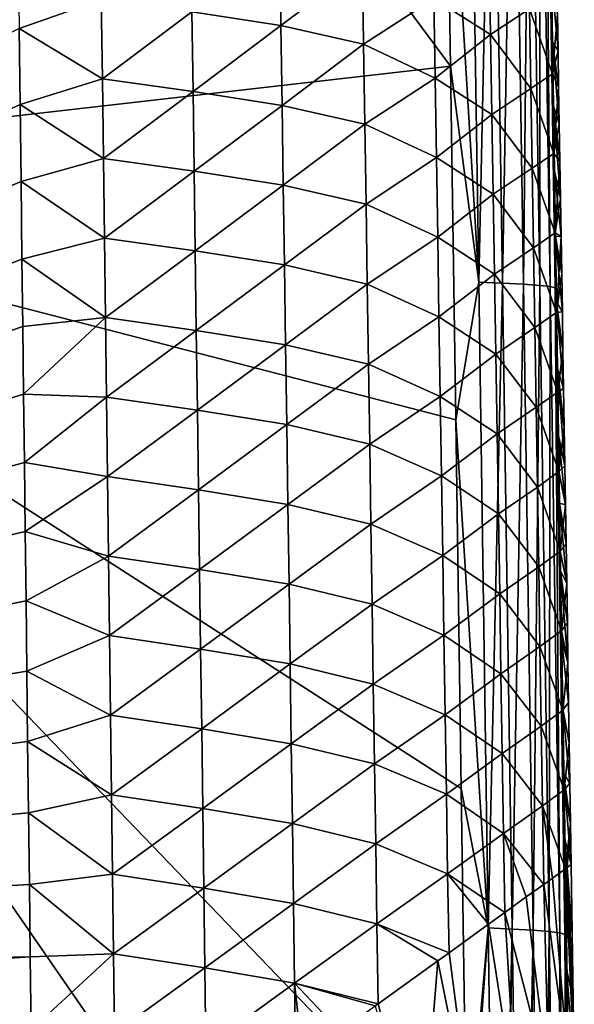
# Model space of a CAD drawing. Header units: metres. Extents: x -109 to 109, y -19 to 107.
# Tile 204 of 256: x 12.11 to 15.57, y 49.6 to 55.75. Entities that reach past the tile are written whole.
import ezdxf

# ---------------------------------------------------------------- set-up
doc = ezdxf.new("R2010")
doc.units = ezdxf.units.M
doc.layers.add('solid_21_412_310_XXX', color=7, linetype='CONTINUOUS')

msp = doc.modelspace()

# ---------------------------------------------------------------- linework, layer by layer
at = {"layer": 'solid_21_412_310_XXX'}
for points in [[(8.832778, 63.513741, -73.585594), (14.768728, 57.577168, -73.188225), (14.801985, 55.458355, -73.188202)], [(8.832778, 63.513741, -73.585594), (14.801985, 55.458355, -73.188202), (8.913901, 54.784241, -73.598816)], [(14.768728, 57.577168, -73.188225), (14.915849, 58.141781, -73.169403), (14.978636, 54.110931, -73.169327)], [(15.064747, 58.136318, -73.127968), (14.978636, 54.110931, -73.169327), (14.915849, 58.141781, -73.169403)], [(15.064747, 58.136318, -73.127968), (15.127377, 54.104576, -73.127998), (14.978636, 54.110931, -73.169327)], [(15.195227, 58.130543, -73.052193), (15.127377, 54.104576, -73.127998), (15.064747, 58.136318, -73.127968)], [(15.195227, 58.130543, -73.052193), (15.257726, 54.097927, -73.052422), (15.127377, 54.104576, -73.127998)], [(15.296515, 58.12429, -72.943085), (15.257726, 54.097927, -73.052422), (15.195227, 58.130543, -73.052193)], [(15.296515, 58.12429, -72.943085), (15.358956, 54.090828, -72.943573), (15.257726, 54.097927, -73.052422)], [(15.362358, 58.117462, -72.807404), (15.358956, 54.090828, -72.943573), (15.296515, 58.12429, -72.943085)], [(15.362358, 58.117462, -72.807404), (15.424853, 54.083183, -72.808151), (15.358956, 54.090828, -72.943573)], [(15.392578, 58.110062, -72.65593), (15.424853, 54.083183, -72.808151), (15.362358, 58.117462, -72.807404)], [(15.392578, 58.110062, -72.65593), (15.432721, 56.010418, -72.498726), (15.438929, 55.61116, -72.498825)], [(15.392578, 58.110062, -72.65593), (15.438929, 55.61116, -72.498825), (15.445154, 55.209076, -72.498917)], [(15.392578, 58.110062, -72.65593), (15.445154, 55.209076, -72.498917), (15.451397, 54.804085, -72.498985)], [(15.392578, 58.110062, -72.65593), (15.451397, 54.804085, -72.498985), (15.457658, 54.396095, -72.499054)], [(15.392578, 58.110062, -72.65593), (15.457658, 54.396095, -72.499054), (15.455253, 54.075005, -72.656906)], [(15.392578, 58.110062, -72.65593), (15.455253, 54.075005, -72.656906), (15.424853, 54.083183, -72.808151)], [(14.801985, 55.458355, -73.188202), (14.768728, 57.577168, -73.188225), (14.978636, 54.110931, -73.169327)], [(13.744436, 55.712425, -67.152328), (13.737116, 56.210487, -67.156387), (13.189304, 55.797939, -66.906334)], [(14.252407, 56.09544, -67.506615), (13.737116, 56.210487, -67.156387), (13.744436, 55.712425, -67.152328)], [(12.105824, 56.16584, -66.737343), (12.111503, 55.694489, -66.733154), (12.623812, 55.875648, -66.769035)], [(15.052311, 55.657063, -68.463089), (15.04404, 56.155819, -68.465919), (14.69849, 55.881573, -67.949036)], [(15.295023, 55.816551, -69.019737), (15.04404, 56.155819, -68.465919), (15.052311, 55.657063, -68.463089)], [(14.260138, 55.596256, -67.502876), (14.252407, 56.09544, -67.506615), (13.744436, 55.712425, -67.152328)], [(14.69849, 55.881573, -67.949036), (14.252407, 56.09544, -67.506615), (14.260138, 55.596256, -67.502876)], [(15.432721, 56.010418, -72.498726), (15.469266, 55.785725, -70.137024), (15.47305, 55.557804, -70.136391)], [(15.438929, 55.61116, -72.498825), (15.432721, 56.010418, -72.498726), (15.47305, 55.557804, -70.136391)], [(12.111503, 55.694489, -66.733154), (12.630194, 55.379257, -66.764626), (12.623812, 55.875648, -66.769035)], [(13.189304, 55.797939, -66.906334), (12.623812, 55.875648, -66.769035), (12.630194, 55.379257, -66.764626)], [(14.706485, 55.384846, -67.945732), (14.69849, 55.881573, -67.949036), (14.260138, 55.596256, -67.502876)], [(15.052311, 55.657063, -68.463089), (14.69849, 55.881573, -67.949036), (14.706485, 55.384846, -67.945732)], [(15.43808, 55.41119, -69.584785), (15.42975, 55.907734, -69.586632), (15.295023, 55.816551, -69.019737)], [(15.469266, 55.785725, -70.137024), (15.42975, 55.907734, -69.586632), (15.43808, 55.41119, -69.584785)], [(15.303353, 55.319191, -69.017403), (15.295023, 55.816551, -69.019737), (15.052311, 55.657063, -68.463089)], [(15.43808, 55.41119, -69.584785), (15.295023, 55.816551, -69.019737), (15.303353, 55.319191, -69.017403)], [(13.196145, 55.300743, -66.902054), (13.189304, 55.797939, -66.906334), (12.630194, 55.379257, -66.764626)], [(13.744436, 55.712425, -67.152328), (13.189304, 55.797939, -66.906334), (13.196145, 55.300743, -66.902054)], [(15.47305, 55.557804, -70.136391), (15.469266, 55.785725, -70.137024), (15.43808, 55.41119, -69.584785)], [(12.111503, 55.694489, -66.733154), (-0.000006, 49.658638, -66.675293), (12.117214, 55.218719, -66.728935)], [(12.111503, 55.694489, -66.733154), (12.117214, 55.218719, -66.728935), (12.630194, 55.379257, -66.764626)], [(13.751724, 55.214363, -67.148262), (13.744436, 55.712425, -67.152328), (13.196145, 55.300743, -66.902054)], [(14.260138, 55.596256, -67.502876), (13.744436, 55.712425, -67.152328), (13.751724, 55.214363, -67.148262)], [(15.06054, 55.158306, -68.460243), (15.052311, 55.657063, -68.463089), (14.706485, 55.384846, -67.945732)], [(15.303353, 55.319191, -69.017403), (15.052311, 55.657063, -68.463089), (15.06054, 55.158306, -68.460243)], [(14.267831, 55.097076, -67.499138), (14.260138, 55.596256, -67.502876), (13.751724, 55.214363, -67.148262)], [(14.706485, 55.384846, -67.945732), (14.260138, 55.596256, -67.502876), (14.267831, 55.097076, -67.499138)], [(15.476847, 55.328587, -70.135757), (15.47305, 55.557804, -70.136391), (15.43808, 55.41119, -69.584785)], [(15.438929, 55.61116, -72.498825), (15.47305, 55.557804, -70.136391), (15.476847, 55.328587, -70.135757)], [(15.438929, 55.61116, -72.498825), (15.476847, 55.328587, -70.135757), (15.480656, 55.098049, -70.135124)], [(15.445154, 55.209076, -72.498917), (15.438929, 55.61116, -72.498825), (15.480656, 55.098049, -70.135124)], [(8.913901, 54.784241, -73.598816), (14.801985, 55.458355, -73.188202), (14.835632, 53.251217, -73.188004)], [(14.835632, 53.251217, -73.188004), (14.801985, 55.458355, -73.188202), (14.978636, 54.110931, -73.169327)], [(12.117214, 55.218719, -66.728935), (12.636553, 54.882866, -66.760223), (12.630194, 55.379257, -66.764626)], [(13.196145, 55.300743, -66.902054), (12.630194, 55.379257, -66.764626), (12.636553, 54.882866, -66.760223)], [(14.714441, 54.888119, -67.942421), (14.706485, 55.384846, -67.945732), (14.267831, 55.097076, -67.499138)], [(15.06054, 55.158306, -68.460243), (14.706485, 55.384846, -67.945732), (14.714441, 54.888119, -67.942421)], [(15.446364, 54.914639, -69.582916), (15.43808, 55.41119, -69.584785), (15.303353, 55.319191, -69.017403)], [(15.476847, 55.328587, -70.135757), (15.43808, 55.41119, -69.584785), (15.446364, 54.914639, -69.582916)], [(15.311641, 54.821823, -69.015045), (15.303353, 55.319191, -69.017403), (15.06054, 55.158306, -68.460243)], [(15.446364, 54.914639, -69.582916), (15.303353, 55.319191, -69.017403), (15.311641, 54.821823, -69.015045)], [(15.480656, 55.098049, -70.135124), (15.476847, 55.328587, -70.135757), (15.446364, 54.914639, -69.582916)], [(13.202957, 54.803547, -66.897766), (13.196145, 55.300743, -66.902054), (12.636553, 54.882866, -66.760223)], [(13.751724, 55.214363, -67.148262), (13.196145, 55.300743, -66.902054), (13.202957, 54.803547, -66.897766)], [(12.117214, 55.218719, -66.728935), (-0.000006, 49.658638, -66.675293), (12.122962, 54.73843, -66.72467)], [(12.117214, 55.218719, -66.728935), (12.122962, 54.73843, -66.72467), (12.636553, 54.882866, -66.760223)], [(13.75898, 54.716301, -67.144203), (13.751724, 55.214363, -67.148262), (13.202957, 54.803547, -66.897766)], [(14.267831, 55.097076, -67.499138), (13.751724, 55.214363, -67.148262), (13.75898, 54.716301, -67.144203)], [(15.445154, 55.209076, -72.498917), (15.480656, 55.098049, -70.135124), (15.484478, 54.866169, -70.134491)], [(15.445154, 55.209076, -72.498917), (15.484478, 54.866169, -70.134491), (15.488312, 54.632923, -70.13385)], [(15.451397, 54.804085, -72.498985), (15.445154, 55.209076, -72.498917), (15.488312, 54.632923, -70.13385)], [(15.068727, 54.659546, -68.457382), (15.06054, 55.158306, -68.460243), (14.714441, 54.888119, -67.942421)], [(15.311641, 54.821823, -69.015045), (15.06054, 55.158306, -68.460243), (15.068727, 54.659546, -68.457382)], [(14.275487, 54.597889, -67.495392), (14.267831, 55.097076, -67.499138), (13.75898, 54.716301, -67.144203)], [(14.714441, 54.888119, -67.942421), (14.267831, 55.097076, -67.499138), (14.275487, 54.597889, -67.495392)], [(15.484478, 54.866169, -70.134491), (15.480656, 55.098049, -70.135124), (15.446364, 54.914639, -69.582916)], [(12.122962, 54.73843, -66.72467), (12.642888, 54.386475, -66.755814), (12.636553, 54.882866, -66.760223)], [(13.202957, 54.803547, -66.897766), (12.636553, 54.882866, -66.760223), (12.642888, 54.386475, -66.755814)], [(14.722358, 54.391388, -67.939102), (14.714441, 54.888119, -67.942421), (14.275487, 54.597889, -67.495392)], [(15.068727, 54.659546, -68.457382), (14.714441, 54.888119, -67.942421), (14.722358, 54.391388, -67.939102)], [(15.454606, 54.418087, -69.581024), (15.446364, 54.914639, -69.582916), (15.311641, 54.821823, -69.015045)], [(15.484478, 54.866169, -70.134491), (15.446364, 54.914639, -69.582916), (15.454606, 54.418087, -69.581024)], [(15.319884, 54.324455, -69.012672), (15.311641, 54.821823, -69.015045), (15.068727, 54.659546, -68.457382)], [(15.454606, 54.418087, -69.581024), (15.311641, 54.821823, -69.015045), (15.319884, 54.324455, -69.012672)], [(15.488312, 54.632923, -70.13385), (15.484478, 54.866169, -70.134491), (15.454606, 54.418087, -69.581024)], [(8.913901, 54.784241, -73.598816), (14.938008, 46.057144, -73.18618), (12.112193, 46.057144, -73.401215)], [(8.913901, 54.784241, -73.598816), (14.903724, 48.551651, -73.187012), (14.938008, 46.057144, -73.18618)], [(8.913901, 54.784241, -73.598816), (14.835632, 53.251217, -73.188004), (14.869572, 50.950214, -73.187614)], [(8.913901, 54.784241, -73.598816), (14.869572, 50.950214, -73.187614), (14.903724, 48.551651, -73.187012)], [(13.209742, 54.306347, -66.893478), (13.202957, 54.803547, -66.897766), (12.642888, 54.386475, -66.755814)], [(13.75898, 54.716301, -67.144203), (13.202957, 54.803547, -66.897766), (13.209742, 54.306347, -66.893478)], [(15.451397, 54.804085, -72.498985), (15.488312, 54.632923, -70.13385), (15.492157, 54.398403, -70.133217)], [(15.457658, 54.396095, -72.499054), (15.451397, 54.804085, -72.498985), (15.492157, 54.398403, -70.133217)], [(12.122962, 54.73843, -66.72467), (-0.000006, 49.658638, -66.675293), (12.128748, 54.253529, -66.72036)], [(12.122962, 54.73843, -66.72467), (12.128748, 54.253529, -66.72036), (12.642888, 54.386475, -66.755814)], [(13.766203, 54.218235, -67.140129), (13.75898, 54.716301, -67.144203), (13.209742, 54.306347, -66.893478)], [(14.275487, 54.597889, -67.495392), (13.75898, 54.716301, -67.144203), (13.766203, 54.218235, -67.140129)], [(15.076871, 54.160782, -68.454506), (15.068727, 54.659546, -68.457382), (14.722358, 54.391388, -67.939102)], [(15.319884, 54.324455, -69.012672), (15.068727, 54.659546, -68.457382), (15.076871, 54.160782, -68.454506)], [(14.283108, 54.098705, -67.491638), (14.275487, 54.597889, -67.495392), (13.766203, 54.218235, -67.140129)], [(14.722358, 54.391388, -67.939102), (14.275487, 54.597889, -67.495392), (14.283108, 54.098705, -67.491638)], [(15.492157, 54.398403, -70.133217), (15.488312, 54.632923, -70.13385), (15.454606, 54.418087, -69.581024)], [(14.730234, 53.894657, -67.935768), (14.722358, 54.391388, -67.939102), (14.283108, 54.098705, -67.491638)], [(15.076871, 54.160782, -68.454506), (14.722358, 54.391388, -67.939102), (14.730234, 53.894657, -67.935768)], [(15.462802, 53.921532, -69.579102), (15.454606, 54.418087, -69.581024), (15.319884, 54.324455, -69.012672)], [(15.492157, 54.398403, -70.133217), (15.454606, 54.418087, -69.581024), (15.462802, 53.921532, -69.579102)], [(15.455253, 54.075005, -72.656906), (15.457658, 54.396095, -72.499054), (15.463938, 53.985008, -72.499107)], [(15.457658, 54.396095, -72.499054), (15.492157, 54.398403, -70.133217), (15.496013, 54.162636, -70.132568)], [(15.457658, 54.396095, -72.499054), (15.496013, 54.162636, -70.132568), (15.499878, 53.925625, -70.131927)], [(15.463938, 53.985008, -72.499107), (15.457658, 54.396095, -72.499054), (15.499878, 53.925625, -70.131927)], [(15.496013, 54.162636, -70.132568), (15.492157, 54.398403, -70.133217), (15.462802, 53.921532, -69.579102)], [(12.128748, 54.253529, -66.72036), (12.6492, 53.890083, -66.751404), (12.642888, 54.386475, -66.755814)], [(13.209742, 54.306347, -66.893478), (12.642888, 54.386475, -66.755814), (12.6492, 53.890083, -66.751404)], [(13.216498, 53.809151, -66.889183), (13.209742, 54.306347, -66.893478), (12.6492, 53.890083, -66.751404)], [(13.766203, 54.218235, -67.140129), (13.209742, 54.306347, -66.893478), (13.216498, 53.809151, -66.889183)], [(15.328084, 53.827087, -69.010277), (15.319884, 54.324455, -69.012672), (15.076871, 54.160782, -68.454506)], [(15.462802, 53.921532, -69.579102), (15.319884, 54.324455, -69.012672), (15.328084, 53.827087, -69.010277)], [(12.128748, 54.253529, -66.72036), (-0.000006, 49.658638, -66.675293), (12.133739, 53.834156, -66.716637)], [(12.128748, 54.253529, -66.72036), (12.133739, 53.834156, -66.716637), (12.6492, 53.890083, -66.751404)], [(13.773394, 53.720169, -67.136063), (13.766203, 54.218235, -67.140129), (13.216498, 53.809151, -66.889183)], [(14.283108, 54.098705, -67.491638), (13.766203, 54.218235, -67.140129), (13.773394, 53.720169, -67.136063)], [(15.084972, 53.662018, -68.451614), (15.076871, 54.160782, -68.454506), (14.730234, 53.894657, -67.935768)], [(15.328084, 53.827087, -69.010277), (15.076871, 54.160782, -68.454506), (15.084972, 53.662018, -68.451614)], [(15.499878, 53.925625, -70.131927), (15.496013, 54.162636, -70.132568), (15.462802, 53.921532, -69.579102)], [(14.290691, 53.599518, -67.487877), (14.283108, 54.098705, -67.491638), (13.773394, 53.720169, -67.136063)], [(14.730234, 53.894657, -67.935768), (14.283108, 54.098705, -67.491638), (14.290691, 53.599518, -67.487877)], [(14.835632, 53.251217, -73.188004), (14.978636, 54.110931, -73.169327), (15.038055, 50.080055, -73.168808)], [(15.127377, 54.104576, -73.127998), (15.038055, 50.080055, -73.168808), (14.978636, 54.110931, -73.169327)], [(15.127377, 54.104576, -73.127998), (15.186776, 50.072807, -73.12767), (15.038055, 50.080055, -73.168808)], [(15.257726, 54.097927, -73.052422), (15.186776, 50.072807, -73.12767), (15.127377, 54.104576, -73.127998)], [(15.257726, 54.097927, -73.052422), (15.317148, 50.065285, -73.052292), (15.186776, 50.072807, -73.12767)], [(15.358956, 54.090828, -72.943573), (15.317148, 50.065285, -73.052292), (15.257726, 54.097927, -73.052422)], [(15.358956, 54.090828, -72.943573), (15.418465, 50.057343, -72.943642), (15.317148, 50.065285, -73.052292)], [(15.424853, 54.083183, -72.808151), (15.418465, 50.057343, -72.943642), (15.358956, 54.090828, -72.943573)], [(15.424853, 54.083183, -72.808151), (15.484517, 50.048885, -72.808395), (15.418465, 50.057343, -72.943642)], [(15.455253, 54.075005, -72.656906), (15.484517, 50.048885, -72.808395), (15.424853, 54.083183, -72.808151)], [(15.455253, 54.075005, -72.656906), (15.463938, 53.985008, -72.499107), (15.470237, 53.570732, -72.499168)], [(15.455253, 54.075005, -72.656906), (15.470237, 53.570732, -72.499168), (15.476557, 53.153172, -72.499222)], [(15.455253, 54.075005, -72.656906), (15.476557, 53.153172, -72.499222), (15.482898, 52.732231, -72.499283)], [(15.455253, 54.075005, -72.656906), (15.482898, 52.732231, -72.499283), (15.48926, 52.307812, -72.499344)], [(15.455253, 54.075005, -72.656906), (15.48926, 52.307812, -72.499344), (15.495644, 51.879826, -72.49942)], [(15.455253, 54.075005, -72.656906), (15.495644, 51.879826, -72.49942), (15.50205, 51.44817, -72.499512)], [(15.455253, 54.075005, -72.656906), (15.50205, 51.44817, -72.499512), (15.507984, 51.046406, -72.499611)], [(15.455253, 54.075005, -72.656906), (15.507984, 51.046406, -72.499611), (15.513935, 50.641636, -72.49971)], [(15.455253, 54.075005, -72.656906), (15.513935, 50.641636, -72.49971), (15.519899, 50.233921, -72.499825)], [(15.455253, 54.075005, -72.656906), (15.519899, 50.233921, -72.499825), (15.515137, 50.039928, -72.657257)], [(15.455253, 54.075005, -72.656906), (15.515137, 50.039928, -72.657257), (15.484517, 50.048885, -72.808395)], [(15.463938, 53.985008, -72.499107), (15.499878, 53.925625, -70.131927), (15.503754, 53.687366, -70.131279)], [(15.463938, 53.985008, -72.499107), (15.503754, 53.687366, -70.131279), (15.50764, 53.447861, -70.130623)], [(15.470237, 53.570732, -72.499168), (15.463938, 53.985008, -72.499107), (15.50764, 53.447861, -70.130623)], [(15.470954, 53.424976, -69.577156), (15.462802, 53.921532, -69.579102), (15.328084, 53.827087, -69.010277)], [(15.503754, 53.687366, -70.131279), (15.499878, 53.925625, -70.131927), (15.462802, 53.921532, -69.579102)], [(15.503754, 53.687366, -70.131279), (15.462802, 53.921532, -69.579102), (15.470954, 53.424976, -69.577156)], [(12.133739, 53.834156, -66.716637), (12.138762, 53.411263, -66.712883), (12.6492, 53.890083, -66.751404)], [(12.138762, 53.411263, -66.712883), (12.655491, 53.393688, -66.747002), (12.6492, 53.890083, -66.751404)], [(13.216498, 53.809151, -66.889183), (12.6492, 53.890083, -66.751404), (12.655491, 53.393688, -66.747002)], [(14.73807, 53.397923, -67.932419), (14.730234, 53.894657, -67.935768), (14.290691, 53.599518, -67.487877)], [(15.084972, 53.662018, -68.451614), (14.730234, 53.894657, -67.935768), (14.73807, 53.397923, -67.932419)], [(12.133739, 53.834156, -66.716637), (-0.000006, 49.658638, -66.675293), (12.138762, 53.411263, -66.712883)], [(13.223228, 53.311947, -66.884895), (13.216498, 53.809151, -66.889183), (12.655491, 53.393688, -66.747002)], [(13.773394, 53.720169, -67.136063), (13.216498, 53.809151, -66.889183), (13.223228, 53.311947, -66.884895)], [(15.336238, 53.329712, -69.007858), (15.328084, 53.827087, -69.010277), (15.084972, 53.662018, -68.451614)], [(15.470954, 53.424976, -69.577156), (15.328084, 53.827087, -69.010277), (15.336238, 53.329712, -69.007858)], [(13.780553, 53.222103, -67.131981), (13.773394, 53.720169, -67.136063), (13.223228, 53.311947, -66.884895)], [(14.290691, 53.599518, -67.487877), (13.773394, 53.720169, -67.136063), (13.780553, 53.222103, -67.131981)], [(15.093031, 53.16325, -68.448708), (15.084972, 53.662018, -68.451614), (14.73807, 53.397923, -67.932419)], [(15.336238, 53.329712, -69.007858), (15.084972, 53.662018, -68.451614), (15.093031, 53.16325, -68.448708)], [(15.50764, 53.447861, -70.130623), (15.503754, 53.687366, -70.131279), (15.470954, 53.424976, -69.577156)], [(14.298239, 53.100327, -67.484108), (14.290691, 53.599518, -67.487877), (13.780553, 53.222103, -67.131981)], [(14.73807, 53.397923, -67.932419), (14.290691, 53.599518, -67.487877), (14.298239, 53.100327, -67.484108)], [(15.470237, 53.570732, -72.499168), (15.50764, 53.447861, -70.130623), (15.511535, 53.207111, -70.129967)], [(15.470237, 53.570732, -72.499168), (15.511535, 53.207111, -70.129967), (15.515439, 52.965118, -70.129311)], [(15.476557, 53.153172, -72.499222), (15.470237, 53.570732, -72.499168), (15.515439, 52.965118, -70.129311)], [(12.138762, 53.411263, -66.712883), (-0.000006, 49.658638, -66.675293), (12.143816, 52.984791, -66.709099)], [(12.138762, 53.411263, -66.712883), (12.143816, 52.984791, -66.709099), (12.655491, 53.393688, -66.747002)], [(15.47906, 52.928413, -69.575188), (15.470954, 53.424976, -69.577156), (15.336238, 53.329712, -69.007858)], [(15.511535, 53.207111, -70.129967), (15.50764, 53.447861, -70.130623), (15.470954, 53.424976, -69.577156)], [(15.511535, 53.207111, -70.129967), (15.470954, 53.424976, -69.577156), (15.47906, 52.928413, -69.575188)], [(12.143816, 52.984791, -66.709099), (12.66176, 52.897297, -66.742592), (12.655491, 53.393688, -66.747002)], [(13.223228, 53.311947, -66.884895), (12.655491, 53.393688, -66.747002), (12.66176, 52.897297, -66.742592)], [(14.745868, 52.901184, -67.929062), (14.73807, 53.397923, -67.932419), (14.298239, 53.100327, -67.484108)], [(15.093031, 53.16325, -68.448708), (14.73807, 53.397923, -67.932419), (14.745868, 52.901184, -67.929062)], [(13.229933, 52.814747, -66.8806), (13.223228, 53.311947, -66.884895), (12.66176, 52.897297, -66.742592)], [(13.780553, 53.222103, -67.131981), (13.223228, 53.311947, -66.884895), (13.229933, 52.814747, -66.8806)], [(15.344348, 52.832336, -69.005417), (15.336238, 53.329712, -69.007858), (15.093031, 53.16325, -68.448708)], [(15.47906, 52.928413, -69.575188), (15.336238, 53.329712, -69.007858), (15.344348, 52.832336, -69.005417)], [(13.787681, 52.724033, -67.127899), (13.780553, 53.222103, -67.131981), (13.229933, 52.814747, -66.8806)], [(14.298239, 53.100327, -67.484108), (13.780553, 53.222103, -67.131981), (13.787681, 52.724033, -67.127899)], [(14.869572, 50.950214, -73.187614), (14.835632, 53.251217, -73.188004), (15.038055, 50.080055, -73.168808)], [(15.101047, 52.664478, -68.445778), (15.093031, 53.16325, -68.448708), (14.745868, 52.901184, -67.929062)], [(15.344348, 52.832336, -69.005417), (15.093031, 53.16325, -68.448708), (15.101047, 52.664478, -68.445778)], [(15.515439, 52.965118, -70.129311), (15.511535, 53.207111, -70.129967), (15.47906, 52.928413, -69.575188)], [(14.305749, 52.601135, -67.480331), (14.298239, 53.100327, -67.484108), (13.787681, 52.724033, -67.127899)], [(14.745868, 52.901184, -67.929062), (14.298239, 53.100327, -67.484108), (14.305749, 52.601135, -67.480331)], [(15.476557, 53.153172, -72.499222), (15.515439, 52.965118, -70.129311), (15.519352, 52.721878, -70.128647)], [(15.482898, 52.732231, -72.499283), (15.476557, 53.153172, -72.499222), (15.519352, 52.721878, -70.128647)], [(12.143816, 52.984791, -66.709099), (-0.000006, 49.658638, -66.675293), (12.148905, 52.554676, -66.705276)], [(12.143816, 52.984791, -66.709099), (12.148905, 52.554676, -66.705276), (12.66176, 52.897297, -66.742592)], [(15.487121, 52.43185, -69.573181), (15.47906, 52.928413, -69.575188), (15.344348, 52.832336, -69.005417)], [(15.519352, 52.721878, -70.128647), (15.515439, 52.965118, -70.129311), (15.47906, 52.928413, -69.575188)], [(15.519352, 52.721878, -70.128647), (15.47906, 52.928413, -69.575188), (15.487121, 52.43185, -69.573181)], [(12.148905, 52.554676, -66.705276), (12.668009, 52.400902, -66.738182), (12.66176, 52.897297, -66.742592)], [(13.229933, 52.814747, -66.8806), (12.66176, 52.897297, -66.742592), (12.668009, 52.400902, -66.738182)], [(14.753624, 52.404446, -67.925697), (14.745868, 52.901184, -67.929062), (14.305749, 52.601135, -67.480331)], [(15.101047, 52.664478, -68.445778), (14.745868, 52.901184, -67.929062), (14.753624, 52.404446, -67.925697)], [(13.23661, 52.317543, -66.876305), (13.229933, 52.814747, -66.8806), (12.668009, 52.400902, -66.738182)], [(13.787681, 52.724033, -67.127899), (13.229933, 52.814747, -66.8806), (13.23661, 52.317543, -66.876305)], [(15.352413, 52.334957, -69.002953), (15.344348, 52.832336, -69.005417), (15.101047, 52.664478, -68.445778)], [(15.487121, 52.43185, -69.573181), (15.344348, 52.832336, -69.005417), (15.352413, 52.334957, -69.002953)], [(15.482898, 52.732231, -72.499283), (15.519352, 52.721878, -70.128647), (15.523274, 52.477398, -70.127983)], [(15.482898, 52.732231, -72.499283), (15.523274, 52.477398, -70.127983), (15.527205, 52.23167, -70.127319)], [(15.48926, 52.307812, -72.499344), (15.482898, 52.732231, -72.499283), (15.527205, 52.23167, -70.127319)], [(13.794776, 52.225964, -67.123817), (13.787681, 52.724033, -67.127899), (13.23661, 52.317543, -66.876305)], [(14.305749, 52.601135, -67.480331), (13.787681, 52.724033, -67.127899), (13.794776, 52.225964, -67.123817)], [(15.523274, 52.477398, -70.127983), (15.519352, 52.721878, -70.128647), (15.487121, 52.43185, -69.573181)], [(15.109017, 52.165707, -68.442833), (15.101047, 52.664478, -68.445778), (14.753624, 52.404446, -67.925697)], [(15.352413, 52.334957, -69.002953), (15.101047, 52.664478, -68.445778), (15.109017, 52.165707, -68.442833)], [(12.148905, 52.554676, -66.705276), (-0.000006, 49.658638, -66.675293), (12.154028, 52.120934, -66.701424)], [(12.148905, 52.554676, -66.705276), (12.154028, 52.120934, -66.701424), (12.668009, 52.400902, -66.738182)], [(14.313223, 52.10194, -67.476547), (14.305749, 52.601135, -67.480331), (13.794776, 52.225964, -67.123817)], [(14.753624, 52.404446, -67.925697), (14.305749, 52.601135, -67.480331), (14.313223, 52.10194, -67.476547)], [(15.495135, 51.935284, -69.571152), (15.487121, 52.43185, -69.573181), (15.352413, 52.334957, -69.002953)], [(15.527205, 52.23167, -70.127319), (15.523274, 52.477398, -70.127983), (15.487121, 52.43185, -69.573181)], [(15.527205, 52.23167, -70.127319), (15.487121, 52.43185, -69.573181), (15.495135, 51.935284, -69.571152)], [(12.154028, 52.120934, -66.701424), (12.674238, 51.904507, -66.733772), (12.668009, 52.400902, -66.738182)], [(13.23661, 52.317543, -66.876305), (12.668009, 52.400902, -66.738182), (12.674238, 51.904507, -66.733772)], [(14.76134, 51.907703, -67.92231), (14.753624, 52.404446, -67.925697), (14.313223, 52.10194, -67.476547)], [(15.109017, 52.165707, -68.442833), (14.753624, 52.404446, -67.925697), (14.76134, 51.907703, -67.92231)], [(13.243262, 51.820343, -66.872009), (13.23661, 52.317543, -66.876305), (12.674238, 51.904507, -66.733772)], [(13.794776, 52.225964, -67.123817), (13.23661, 52.317543, -66.876305), (13.243262, 51.820343, -66.872009)], [(15.360433, 51.837574, -69.000458), (15.352413, 52.334957, -69.002953), (15.109017, 52.165707, -68.442833)], [(15.495135, 51.935284, -69.571152), (15.352413, 52.334957, -69.002953), (15.360433, 51.837574, -69.000458)], [(15.48926, 52.307812, -72.499344), (15.527205, 52.23167, -70.127319), (15.531145, 51.984699, -70.126648)], [(15.48926, 52.307812, -72.499344), (15.531145, 51.984699, -70.126648), (15.535092, 51.736485, -70.125969)], [(15.495644, 51.879826, -72.49942), (15.48926, 52.307812, -72.499344), (15.535092, 51.736485, -70.125969)], [(13.801841, 51.72789, -67.119728), (13.794776, 52.225964, -67.123817), (13.243262, 51.820343, -66.872009)], [(14.313223, 52.10194, -67.476547), (13.794776, 52.225964, -67.123817), (13.801841, 51.72789, -67.119728)], [(15.531145, 51.984699, -70.126648), (15.527205, 52.23167, -70.127319), (15.495135, 51.935284, -69.571152)], [(12.154028, 52.120934, -66.701424), (-0.000006, 49.658638, -66.675293), (12.159183, 51.683666, -66.69754)], [(12.154028, 52.120934, -66.701424), (12.159183, 51.683666, -66.69754), (12.674238, 51.904507, -66.733772)], [(15.116945, 51.666931, -68.439873), (15.109017, 52.165707, -68.442833), (14.76134, 51.907703, -67.92231)], [(15.360433, 51.837574, -69.000458), (15.109017, 52.165707, -68.442833), (15.116945, 51.666931, -68.439873)], [(14.320661, 51.602745, -67.472755), (14.313223, 52.10194, -67.476547), (13.801841, 51.72789, -67.119728)], [(14.76134, 51.907703, -67.92231), (14.313223, 52.10194, -67.476547), (14.320661, 51.602745, -67.472755)], [(15.503104, 51.438713, -69.569084), (15.495135, 51.935284, -69.571152), (15.360433, 51.837574, -69.000458)], [(15.535092, 51.736485, -70.125969), (15.531145, 51.984699, -70.126648), (15.495135, 51.935284, -69.571152)], [(15.535092, 51.736485, -70.125969), (15.495135, 51.935284, -69.571152), (15.503104, 51.438713, -69.569084)], [(12.159183, 51.683666, -66.69754), (12.680448, 51.408112, -66.729362), (12.674238, 51.904507, -66.733772)], [(13.243262, 51.820343, -66.872009), (12.674238, 51.904507, -66.733772), (12.680448, 51.408112, -66.729362)], [(14.769016, 51.410961, -67.918915), (14.76134, 51.907703, -67.92231), (14.320661, 51.602745, -67.472755)], [(15.116945, 51.666931, -68.439873), (14.76134, 51.907703, -67.92231), (14.769016, 51.410961, -67.918915)], [(15.495644, 51.879826, -72.49942), (15.535092, 51.736485, -70.125969), (15.539048, 51.48703, -70.12529)], [(15.50205, 51.44817, -72.499512), (15.495644, 51.879826, -72.49942), (15.539048, 51.48703, -70.12529)], [(13.249889, 51.323139, -66.867706), (13.243262, 51.820343, -66.872009), (12.680448, 51.408112, -66.729362)], [(13.801841, 51.72789, -67.119728), (13.243262, 51.820343, -66.872009), (13.249889, 51.323139, -66.867706)], [(15.368406, 51.340191, -68.997948), (15.360433, 51.837574, -69.000458), (15.116945, 51.666931, -68.439873)], [(15.503104, 51.438713, -69.569084), (15.360433, 51.837574, -69.000458), (15.368406, 51.340191, -68.997948)], [(13.808875, 51.22982, -67.115631), (13.801841, 51.72789, -67.119728), (13.249889, 51.323139, -66.867706)], [(14.320661, 51.602745, -67.472755), (13.801841, 51.72789, -67.119728), (13.808875, 51.22982, -67.115631)], [(15.539048, 51.48703, -70.12529), (15.535092, 51.736485, -70.125969), (15.503104, 51.438713, -69.569084)], [(12.159183, 51.683666, -66.69754), (-0.000006, 49.658638, -66.675293), (12.164368, 51.242886, -66.693626)], [(12.159183, 51.683666, -66.69754), (12.164368, 51.242886, -66.693626), (12.680448, 51.408112, -66.729362)], [(15.124828, 51.168156, -68.43689), (15.116945, 51.666931, -68.439873), (14.769016, 51.410961, -67.918915)], [(15.368406, 51.340191, -68.997948), (15.116945, 51.666931, -68.439873), (15.124828, 51.168156, -68.43689)], [(14.328062, 51.10355, -67.468956), (14.320661, 51.602745, -67.472755), (13.808875, 51.22982, -67.115631)], [(14.769016, 51.410961, -67.918915), (14.320661, 51.602745, -67.472755), (14.328062, 51.10355, -67.468956)], [(15.511026, 50.942142, -69.566986), (15.503104, 51.438713, -69.569084), (15.368406, 51.340191, -68.997948)], [(15.50205, 51.44817, -72.499512), (15.539048, 51.48703, -70.12529), (15.543013, 51.236328, -70.124611)], [(15.50205, 51.44817, -72.499512), (15.543013, 51.236328, -70.124611), (15.546984, 50.984386, -70.123924)], [(15.507984, 51.046406, -72.499611), (15.50205, 51.44817, -72.499512), (15.546984, 50.984386, -70.123924)], [(15.543013, 51.236328, -70.124611), (15.539048, 51.48703, -70.12529), (15.503104, 51.438713, -69.569084)], [(15.543013, 51.236328, -70.124611), (15.503104, 51.438713, -69.569084), (15.511026, 50.942142, -69.566986)], [(12.164368, 51.242886, -66.693626), (12.686639, 50.911716, -66.724953), (12.680448, 51.408112, -66.729362)], [(13.249889, 51.323139, -66.867706), (12.680448, 51.408112, -66.729362), (12.686639, 50.911716, -66.724953)], [(14.776651, 50.914215, -67.915504), (14.769016, 51.410961, -67.918915), (14.328062, 51.10355, -67.468956)], [(15.124828, 51.168156, -68.43689), (14.769016, 51.410961, -67.918915), (14.776651, 50.914215, -67.915504)], [(13.256492, 50.825932, -66.863403), (13.249889, 51.323139, -66.867706), (12.686639, 50.911716, -66.724953)], [(13.808875, 51.22982, -67.115631), (13.249889, 51.323139, -66.867706), (13.256492, 50.825932, -66.863403)], [(15.376334, 50.842804, -68.995399), (15.368406, 51.340191, -68.997948), (15.124828, 51.168156, -68.43689)], [(15.511026, 50.942142, -69.566986), (15.368406, 51.340191, -68.997948), (15.376334, 50.842804, -68.995399)], [(12.164368, 51.242886, -66.693626), (-0.000006, 49.658638, -66.675293), (12.169584, 50.798592, -66.689682)], [(12.164368, 51.242886, -66.693626), (12.169584, 50.798592, -66.689682), (12.686639, 50.911716, -66.724953)], [(13.815878, 50.731743, -67.111534), (13.808875, 51.22982, -67.115631), (13.256492, 50.825932, -66.863403)], [(14.328062, 51.10355, -67.468956), (13.808875, 51.22982, -67.115631), (13.815878, 50.731743, -67.111534)], [(15.546984, 50.984386, -70.123924), (15.543013, 51.236328, -70.124611), (15.511026, 50.942142, -69.566986)], [(15.132667, 50.669376, -68.433884), (15.124828, 51.168156, -68.43689), (14.776651, 50.914215, -67.915504)], [(15.376334, 50.842804, -68.995399), (15.124828, 51.168156, -68.43689), (15.132667, 50.669376, -68.433884)], [(14.335426, 50.604351, -67.465141), (14.328062, 51.10355, -67.468956), (13.815878, 50.731743, -67.111534)], [(14.776651, 50.914215, -67.915504), (14.328062, 51.10355, -67.468956), (14.335426, 50.604351, -67.465141)], [(15.507984, 51.046406, -72.499611), (15.546984, 50.984386, -70.123924), (15.550962, 50.731201, -70.123238)], [(15.507984, 51.046406, -72.499611), (15.550962, 50.731201, -70.123238), (15.554914, 50.476715, -70.120453)], [(15.513935, 50.641636, -72.49971), (15.507984, 51.046406, -72.499611), (15.554914, 50.476715, -70.120453)], [(14.903724, 48.551651, -73.187012), (14.869572, 50.950214, -73.187614), (15.038055, 50.080055, -73.168808)], [(15.550962, 50.731201, -70.123238), (15.546984, 50.984386, -70.123924), (15.511026, 50.942142, -69.566986)], [(12.169584, 50.798592, -66.689682), (12.692811, 50.415321, -66.720543), (12.686639, 50.911716, -66.724953)], [(13.256492, 50.825932, -66.863403), (12.686639, 50.911716, -66.724953), (12.692811, 50.415321, -66.720543)], [(14.784245, 50.417469, -67.912079), (14.776651, 50.914215, -67.915504), (14.335426, 50.604351, -67.465141)], [(15.132667, 50.669376, -68.433884), (14.776651, 50.914215, -67.915504), (14.784245, 50.417469, -67.912079)], [(15.518769, 50.449184, -69.564362), (15.511026, 50.942142, -69.566986), (15.376334, 50.842804, -68.995399)], [(15.550962, 50.731201, -70.123238), (15.511026, 50.942142, -69.566986), (15.518769, 50.449184, -69.564362)], [(13.26307, 50.328728, -66.8591), (13.256492, 50.825932, -66.863403), (12.692811, 50.415321, -66.720543)], [(13.815878, 50.731743, -67.111534), (13.256492, 50.825932, -66.863403), (13.26307, 50.328728, -66.8591)], [(15.383832, 50.351284, -68.991989), (15.376334, 50.842804, -68.995399), (15.132667, 50.669376, -68.433884)], [(15.43851, 50.390675, -69.175369), (15.376334, 50.842804, -68.995399), (15.383832, 50.351284, -68.991989)], [(15.43851, 50.390675, -69.175369), (15.518769, 50.449184, -69.564362), (15.376334, 50.842804, -68.995399)], [(12.169584, 50.798592, -66.689682), (-0.000006, 49.658638, -66.675293), (12.174832, 50.35078, -66.685707)], [(12.169584, 50.798592, -66.689682), (12.174832, 50.35078, -66.685707), (12.692811, 50.415321, -66.720543)], [(13.82285, 50.233669, -67.107422), (13.815878, 50.731743, -67.111534), (13.26307, 50.328728, -66.8591)], [(14.335426, 50.604351, -67.465141), (13.815878, 50.731743, -67.111534), (13.82285, 50.233669, -67.107422)], [(15.530553, 50.457916, -69.652443), (15.550962, 50.731201, -70.123238), (15.518769, 50.449184, -69.564362)], [(15.530553, 50.457916, -69.652443), (15.554914, 50.476715, -70.120453), (15.550962, 50.731201, -70.123238)], [(15.140935, 50.177158, -68.431938), (15.132667, 50.669376, -68.433884), (14.784245, 50.417469, -67.912079)], [(15.274974, 50.273411, -68.706398), (15.132667, 50.669376, -68.433884), (15.140935, 50.177158, -68.431938)], [(15.274974, 50.273411, -68.706398), (15.383832, 50.351284, -68.991989), (15.132667, 50.669376, -68.433884)], [(15.561577, 50.052113, -70.121124), (15.513935, 50.641636, -72.49971), (15.554914, 50.476715, -70.120453)], [(15.561577, 50.052113, -70.121124), (15.519899, 50.233921, -72.499825), (15.513935, 50.641636, -72.49971)], [(14.342754, 50.105152, -67.461319), (14.335426, 50.604351, -67.465141), (13.82285, 50.233669, -67.107422)], [(14.784245, 50.417469, -67.912079), (14.335426, 50.604351, -67.465141), (14.342754, 50.105152, -67.461319)], [(15.574498, 49.218376, -70.117859), (15.530553, 50.457916, -69.652443), (15.518769, 50.449184, -69.564362)], [(15.561577, 50.052113, -70.121124), (15.554914, 50.476715, -70.120453), (15.530553, 50.457916, -69.652443)], [(15.568084, 49.633247, -70.11956), (15.530553, 50.457916, -69.652443), (15.574498, 49.218376, -70.117859)], [(15.561577, 50.052113, -70.121124), (15.530553, 50.457916, -69.652443), (15.568084, 49.633247, -70.11956)], [(12.174832, 50.35078, -66.685707), (12.698967, 49.918922, -66.716133), (12.692811, 50.415321, -66.720543)], [(13.26307, 50.328728, -66.8591), (12.692811, 50.415321, -66.720543), (12.698967, 49.918922, -66.716133)], [(14.793103, 49.925514, -67.910347), (14.784245, 50.417469, -67.912079), (14.342754, 50.105152, -67.461319)], [(15.038728, 50.103352, -68.256416), (14.784245, 50.417469, -67.912079), (14.793103, 49.925514, -67.910347)], [(15.038728, 50.103352, -68.256416), (15.140935, 50.177158, -68.431938), (14.784245, 50.417469, -67.912079)], [(15.53828, 49.197052, -69.56086), (15.518769, 50.449184, -69.564362), (15.43851, 50.390675, -69.175369)], [(15.53828, 49.197052, -69.56086), (15.574498, 49.218376, -70.117859), (15.518769, 50.449184, -69.564362)], [(12.174832, 50.35078, -66.685707), (-0.000006, 49.658638, -66.675293), (12.18011, 49.899452, -66.681702)], [(12.174832, 50.35078, -66.685707), (12.18011, 49.899452, -66.681702), (12.698967, 49.918922, -66.716133)], [(15.415717, 49.113789, -69.019905), (15.383832, 50.351284, -68.991989), (15.274974, 50.273411, -68.706398)], [(15.53828, 49.197052, -69.56086), (15.43851, 50.390675, -69.175369), (15.383832, 50.351284, -68.991989)], [(15.415717, 49.113789, -69.019905), (15.53828, 49.197052, -69.56086), (15.383832, 50.351284, -68.991989)], [(13.269625, 49.83152, -66.854797), (13.26307, 50.328728, -66.8591), (12.698967, 49.918922, -66.716133)], [(13.82285, 50.233669, -67.107422), (13.26307, 50.328728, -66.8591), (13.269625, 49.83152, -66.854797)], [(15.415717, 49.113789, -69.019905), (15.274974, 50.273411, -68.706398), (15.140935, 50.177158, -68.431938)], [(13.829793, 49.735592, -67.103317), (13.82285, 50.233669, -67.107422), (13.269625, 49.83152, -66.854797)], [(14.342754, 50.105152, -67.461319), (13.82285, 50.233669, -67.107422), (13.829793, 49.735592, -67.103317)], [(15.515137, 50.039928, -72.657257), (15.519899, 50.233921, -72.499825), (15.525878, 49.823261, -72.499939)], [(15.568084, 49.633247, -70.11956), (15.525878, 49.823261, -72.499939), (15.519899, 50.233921, -72.499825)], [(15.561577, 50.052113, -70.121124), (15.568084, 49.633247, -70.11956), (15.519899, 50.233921, -72.499825)], [(15.213132, 48.973671, -68.520012), (15.140935, 50.177158, -68.431938), (15.038728, 50.103352, -68.256416)], [(15.213132, 48.973671, -68.520012), (15.415717, 49.113789, -69.019905), (15.140935, 50.177158, -68.431938)], [(14.350119, 49.606869, -67.457565), (14.342754, 50.105152, -67.461319), (13.829793, 49.735592, -67.103317)], [(14.72331, 49.875015, -67.826637), (14.342754, 50.105152, -67.461319), (14.350119, 49.606869, -67.457565)], [(14.72331, 49.875015, -67.826637), (14.793103, 49.925514, -67.910347), (14.342754, 50.105152, -67.461319)], [(14.941589, 48.78474, -68.074333), (15.038728, 50.103352, -68.256416), (14.793103, 49.925514, -67.910347)], [(14.941589, 48.78474, -68.074333), (15.213132, 48.973671, -68.520012), (15.038728, 50.103352, -68.256416)], [(14.903724, 48.551651, -73.187012), (15.038055, 50.080055, -73.168808), (15.094895, 46.049126, -73.167702)], [(15.186776, 50.072807, -73.12767), (15.094895, 46.049126, -73.167702), (15.038055, 50.080055, -73.168808)], [(15.186776, 50.072807, -73.12767), (15.123565, 46.047619, -73.1623), (15.094895, 46.049126, -73.167702)], [(15.186776, 50.072807, -73.12767), (15.24463, 46.040936, -73.126259), (15.123565, 46.047619, -73.1623)], [(15.317148, 50.065285, -73.052292), (15.24463, 46.040936, -73.126259), (15.186776, 50.072807, -73.12767)], [(15.317148, 50.065285, -73.052292), (15.270079, 46.039429, -73.115074), (15.24463, 46.040936, -73.126259)], [(15.317148, 50.065285, -73.052292), (15.373818, 46.032616, -73.051514), (15.270079, 46.039429, -73.115074)], [(15.418465, 50.057343, -72.943642), (15.373818, 46.032616, -73.051514), (15.317148, 50.065285, -73.052292)], [(15.418465, 50.057343, -72.943642), (15.381107, 46.032082, -73.045677), (15.373818, 46.032616, -73.051514)], [(15.418465, 50.057343, -72.943642), (15.465035, 46.024899, -72.957375), (15.381107, 46.032082, -73.045677)], [(15.418465, 50.057343, -72.943642), (15.474522, 46.023911, -72.943985), (15.465035, 46.024899, -72.957375)], [(15.484517, 50.048885, -72.808395), (15.474522, 46.023911, -72.943985), (15.418465, 50.057343, -72.943642)], [(15.484517, 50.048885, -72.808395), (15.528584, 46.01688, -72.842697), (15.474522, 46.023911, -72.943985)], [(15.484517, 50.048885, -72.808395), (15.541062, 46.014641, -72.80883), (15.528584, 46.01688, -72.842697)], [(15.515137, 50.039928, -72.657257), (15.541062, 46.014641, -72.80883), (15.484517, 50.048885, -72.808395)], [(15.515137, 50.039928, -72.657257), (15.525878, 49.823261, -72.499939), (15.53187, 49.40966, -72.500053)], [(15.515137, 50.039928, -72.657257), (15.53187, 49.40966, -72.500053), (15.537874, 48.993114, -72.500183)], [(15.515137, 50.039928, -72.657257), (15.537874, 48.993114, -72.500183), (15.54389, 48.573627, -72.500313)], [(15.515137, 50.039928, -72.657257), (15.54389, 48.573627, -72.500313), (15.549917, 48.151199, -72.500443)], [(15.515137, 50.039928, -72.657257), (15.549917, 48.151199, -72.500443), (15.555955, 47.725826, -72.500587)], [(15.515137, 50.039928, -72.657257), (15.555955, 47.725826, -72.500587), (15.562001, 47.297516, -72.500732)], [(15.515137, 50.039928, -72.657257), (15.562001, 47.297516, -72.500732), (15.568058, 46.866261, -72.500885)], [(15.515137, 50.039928, -72.657257), (15.568058, 46.866261, -72.500885), (15.574121, 46.432068, -72.501038)], [(15.515137, 50.039928, -72.657257), (15.574121, 46.432068, -72.501038), (15.572085, 46.004913, -72.65789)], [(15.515137, 50.039928, -72.657257), (15.572085, 46.004913, -72.65789), (15.567927, 46.007065, -72.691628)], [(15.515137, 50.039928, -72.657257), (15.567927, 46.007065, -72.691628), (15.551981, 46.012245, -72.772141)], [(15.515137, 50.039928, -72.657257), (15.551981, 46.012245, -72.772141), (15.541062, 46.014641, -72.80883)], [(12.18011, 49.899452, -66.681702), (12.18542, 49.444611, -66.677658), (12.698967, 49.918922, -66.716133)], [(12.18542, 49.444611, -66.677658), (12.705106, 49.422527, -66.711723), (12.698967, 49.918922, -66.716133)], [(13.269625, 49.83152, -66.854797), (12.698967, 49.918922, -66.716133), (12.705106, 49.422527, -66.711723)], [(14.941589, 48.78474, -68.074333), (14.793103, 49.925514, -67.910347), (14.72331, 49.875015, -67.826637)], [(12.18011, 49.899452, -66.681702), (-0.000006, 49.658638, -66.675293), (2.508457, 49.600239, -66.675652)], [(12.18011, 49.899452, -66.681702), (2.508457, 49.600239, -66.675652), (4.250835, 49.4939, -66.675316)], [(12.18011, 49.899452, -66.681702), (4.250835, 49.4939, -66.675316), (5.01334, 49.430256, -66.675018)], [(12.18011, 49.899452, -66.681702), (5.01334, 49.430256, -66.675018), (12.18542, 49.444611, -66.677658)], [(14.616284, 48.557674, -67.685654), (14.72331, 49.875015, -67.826637), (14.350119, 49.606869, -67.457565)], [(14.616284, 48.557674, -67.685654), (14.941589, 48.78474, -68.074333), (14.72331, 49.875015, -67.826637)], [(13.276155, 49.334312, -66.850487), (13.269625, 49.83152, -66.854797), (12.705106, 49.422527, -66.711723)], [(13.829793, 49.735592, -67.103317), (13.269625, 49.83152, -66.854797), (13.276155, 49.334312, -66.850487)], [(15.574498, 49.218376, -70.117859), (15.53187, 49.40966, -72.500053), (15.525878, 49.823261, -72.499939)], [(15.568084, 49.633247, -70.11956), (15.574498, 49.218376, -70.117859), (15.525878, 49.823261, -72.499939)], [(13.837863, 49.239258, -67.099876), (13.829793, 49.735592, -67.103317), (13.276155, 49.334312, -66.850487)], [(13.880345, 49.269871, -67.12455), (13.829793, 49.735592, -67.103317), (13.837863, 49.239258, -67.099876)], [(14.331228, 49.593338, -67.44175), (14.350119, 49.606869, -67.457565), (13.829793, 49.735592, -67.103317)], [(14.112725, 49.436852, -67.274567), (14.331228, 49.593338, -67.44175), (13.829793, 49.735592, -67.103317)], [(13.880345, 49.269871, -67.12455), (14.112725, 49.436852, -67.274567), (13.829793, 49.735592, -67.103317)], [(14.616284, 48.557674, -67.685654), (14.350119, 49.606869, -67.457565), (14.331228, 49.593338, -67.44175)]]:
    msp.add_3dface(points, dxfattribs=at)

doc.saveas('drawing.dxf')
